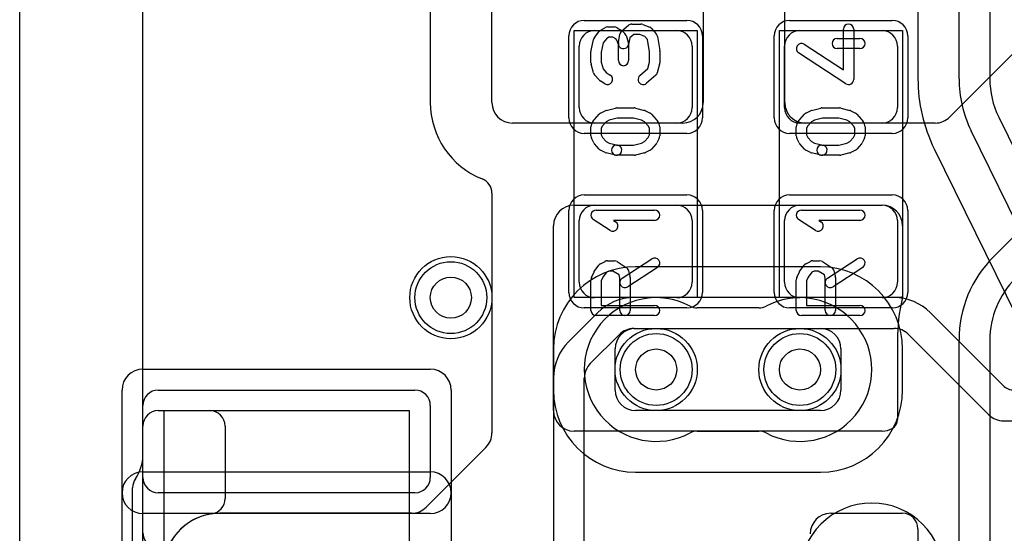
# Model space of a CAD drawing. Extents: x -0.8 to 20.5, y -0.5 to 20.
# Tile 5 of 20: x 0 to 4.8, y 11.5 to 14. Entities that reach past the tile are written whole.
import ezdxf

# ---------------------------------------------------------------- set-up
doc = ezdxf.new("R2010")
doc.units = 0
for name, color, linetype in [('Hole', 1, 'CONTINUOUS'), ('L1', 3, 'CONTINUOUS'), ('L2', 3, 'CONTINUOUS'), ('L3', 3, 'CONTINUOUS'), ('L4', 3, 'CONTINUOUS'), ('MetalMask-A', 176, 'CONTINUOUS'), ('Outline', 7, 'CONTINUOUS'), ('PartsArea-A', 111, 'CONTINUOUS'), ('PartsSilk-A', 221, 'CONTINUOUS'), ('Resist-A', 2, 'CONTINUOUS'), ('Resist-B', 2, 'CONTINUOUS'), ('Silk-A', 140, 'CONTINUOUS')]:
    doc.layers.add(name, color=color, linetype=linetype)

msp = doc.modelspace()

# ---------------------------------------------------------------- linework, layer by layer
at = {"layer": 'Hole'}
for centre in [(2.1, 12.65), (3.1, 12.3), (3.8, 12.3)]:
    msp.add_circle(centre, 0.1, dxfattribs=at)
at = {"layer": 'L1'}
for p, q in [((2, 15.85858), (2, 13.6)), ((2.3, 13.6), (2.3, 15.05858)), ((0.60004, 11.50531), (0.60004, 14.53823)), ((3.32897, 14.43598), (3.32897, 13.6)), ((3.72638, 13.6), (3.72638, 14.41653)), ((4.97167, 13.97167), (4.52929, 13.52929)), ((2.8, 13.95), (3.2, 13.95)), ((3.8, 13.95), (4.2, 13.95)), ((2.725, 13.575), (2.725, 13.875)), ((3.275, 13.875), (3.275, 13.575)), ((3.725, 13.575), (3.725, 13.875)), ((4.275, 13.875), (4.275, 13.575)), ((4.74342, 12.84948), (5.75052, 13.85658)), ((3.22897, 13.5), (2.4, 13.5)), ((3.2, 13.5), (2.8, 13.5)), ((4.2, 13.5), (3.8, 13.5)), ((4.45858, 13.5), (3.82638, 13.5)), ((2.3, 13.15841), (2.3, 11.99142)), ((2.7, 13.1), (4.2, 13.1)), ((2.8, 13.1), (3.2, 13.1)), ((3.8, 13.1), (4.2, 13.1)), ((2.6, 12.1), (2.6, 13)), ((2.725, 12.725), (2.725, 13.025)), ((3.275, 13.025), (3.275, 12.725)), ((3.725, 12.725), (3.725, 13.025)), ((4.275, 13.025), (4.275, 12.725)), ((4.3, 13), (4.3, 12.65649)), ((3.2, 12.65), (2.8, 12.65)), ((4.2, 12.65), (3.8, 12.65)), ((4.275, 12.44289), (4.275, 12.0567)), ((4.575, 8.91703), (4.575, 12.44289)), ((4.725, 12.44289), (4.725, 8.91703)), ((0.67497, 12.1), (0.92503, 12.1)), ((0.6, 11.88284), (0.6, 12.02503)), ((1, 12.02503), (1, 11.67142)), ((4.2, 12), (2.7, 12)), ((2.27071, 11.92071), (1.97933, 11.62933)), ((0.55004, 11.32874), (0.55004, 11.72479)), ((1.90862, 11.60004), (0.975, 11.60004)), ((3.95004, 11.6), (4.30003, 11.6)), ((4.375, 11.52503), (4.375, 8.89142))]:
    msp.add_line(p, q, dxfattribs=at)
for centre in [(2.1, 12.65), (3.1, 12.3), (3.8, 12.3)]:
    msp.add_circle(centre, 0.2, dxfattribs=at)
for centre, radius, start, end in [((2.8, 13.875), 0.075, 90, 180), ((3.2, 13.875), 0.075, 0, 90), ((3.8, 13.875), 0.075, 90, 180), ((4.2, 13.875), 0.075, 0, 90), ((2.4, 13.59998), 0.4, 179.99713, -111.61548), ((2.4, 13.6), 0.1, 180, -90), ((2.8, 13.575), 0.075, 180, -90), ((3.2, 13.575), 0.075, -90, 0), ((3.22897, 13.6), 0.1, -90, 0), ((3.8, 13.575), 0.075, 180, -90), ((3.82638, 13.6), 0.1, 180, -90), ((4.2, 13.575), 0.075, -90, 0), ((4.45858, 13.6), 0.1, -90, -45), ((2.22503, 13.15841), 0.07497, 0, 68.38308), ((2.7, 13), 0.1, 90, 180), ((2.8, 13.025), 0.075, 90, 180), ((3.2, 13.025), 0.075, 0, 90), ((3.8, 13.025), 0.075, 90, 180), ((4.2, 13), 0.1, 0, 90), ((4.2, 13.025), 0.075, 0, 90), ((5.15, 12.44289), 0.575, 134.99929, 180), ((2.8, 12.725), 0.075, 180, -90), ((3.2, 12.725), 0.075, -90, 0), ((3.8, 12.725), 0.075, 180, -90), ((4.2, 12.725), 0.075, -90, 0), ((5.15, 12.44289), 0.425, 135, 180), ((5.15, 12.44289), 0.875, 166.64906, 180), ((4.25, 12.65649), 0.05, -13.35534, 0), ((0.67497, 12.02503), 0.07497, 90, 180), ((0.92503, 12.02503), 0.07497, 0, 90), ((2.7, 12.1), 0.1, 180, -90), ((4.225, 12.0567), 0.05, -59.99927, 0), ((2.2, 11.99142), 0.1, -45, 0), ((4.2, 12.1), 0.1, -90, -59.99927), ((0.4, 11.88284), 0.2, -35.08543, 0), ((0.62501, 11.72479), 0.07497, 144.9172, 180), ((0.92503, 11.67142), 0.07497, -81.79424, 0), ((1.90862, 11.70004), 0.1, -90, -45), ((0.975, 11.325), 0.27504, 98.20876, 179.38752), ((0.975, 11.325), 0.27504, 90, 148.99123), ((3.95004, 11.5), 0.1, 90, 180), ((4.30003, 11.52503), 0.07497, 0, 90), ((0.67501, 11.50531), 0.07497, 180, -31.0057)]:
    msp.add_arc(centre, radius, start, end, dxfattribs=at)
at = {"layer": 'L2'}
for p, q in [((0.60004, 0.9949), (0.60004, 14.53823)), ((3.59991, 12.6), (3.30007, 12.6)), ((3.30009, 12), (3.59993, 12))]:
    msp.add_line(p, q, dxfattribs=at)
msp.add_circle((2.1, 12.65), 0.2, dxfattribs=at)
for centre, radius, start, end in [((3.09998, 12.3), 0.35005, 61.91442, -61.91298), ((3.80002, 12.3), 0.35005, -118.08558, 118.08702), ((3.30007, 12.67497), 0.07497, -118.08283, -90), ((3.59991, 12.67497), 0.07497, -90, -61.91043), ((3.30009, 11.92503), 0.07497, 90, 118.08957), ((3.59993, 11.92503), 0.07497, 61.91717, 90)]:
    msp.add_arc(centre, radius, start, end, dxfattribs=at)
at = {"layer": 'L3'}
for p, q in [((0.60004, 0.9949), (0.60004, 14.53823)), ((4.25859, 12.65004), (2.99142, 12.65004)), ((2.81461, 12.57681), (2.78824, 12.55044)), ((4.7902, 12.222), (4.4354, 12.5768)), ((2.7878, 12.55), (2.67319, 12.43539)), ((2.77929, 12.32929), (2.92071, 12.47071)), ((2.99142, 12.5), (4.25858, 12.5)), ((4.3293, 12.47071), (4.72071, 12.07929)), ((2.59996, 12.25858), (2.59996, 10.25)), ((2.75, 10.25), (2.75, 12.25858)), ((4.79142, 12.05), (7.25859, 12.05))]:
    msp.add_line(p, q, dxfattribs=at)
for centre in [(2.1, 12.65), (3.1, 12.3), (3.8, 12.3)]:
    msp.add_circle(centre, 0.2, dxfattribs=at)
for centre, radius, start, end in [((2.99141, 12.4), 0.25004, 89.99771, 134.99838), ((4.2586, 12.4), 0.25004, 45, 90.00229), ((2.73523, 12.60345), 0.07497, -45.47556, -45), ((2.99142, 12.4), 0.1, 90, 135), ((4.25858, 12.4), 0.1, 46.28851, 90), ((4.27629, 12.4177), 0.07497, 45, 46.72425), ((2.85, 12.25859), 0.25004, 135.00162, -179.99771), ((2.85, 12.25858), 0.1, 135, 180), ((4.84321, 12.27501), 0.07497, -135, -90), ((4.79142, 12.15), 0.1, -135.00068, -90), ((4.15, 11.3), 0.35004, 90, -90), ((4.15, 11.3), 0.35004, -90, 90)]:
    msp.add_arc(centre, radius, start, end, dxfattribs=at)
at = {"layer": 'L4'}
for p, q in [((4.575, 13.71604), (4.575, 14.59289)), ((4.725, 14.59289), (4.725, 13.71604)), ((0.60004, 1.00004), (0.60004, 14.53823)), ((4.375, 14.43358), (4.375, 13.71604)), ((4.76844, 13.52885), (5.98074, 11.05762)), ((5.84607, 10.99156), (4.63378, 13.46279)), ((4.45422, 13.3747), (5.66651, 10.90347)), ((3.9, 12.8), (3, 12.8)), ((3, 12.5), (3.9, 12.5)), ((2.6, 12.4), (2.6, 12.2)), ((2.9, 12.2), (2.9, 12.4)), ((4, 12.4), (4, 12.2)), ((4.3, 12.2), (4.3, 12.4)), ((3.9, 12.1), (3, 12.1)), ((3, 11.8), (3.9, 11.8))]:
    msp.add_line(p, q, dxfattribs=at)
for centre in [(2.1, 12.65), (3.1, 12.3), (3.8, 12.3)]:
    msp.add_circle(centre, 0.2, dxfattribs=at)
for centre, radius, start, end in [((5.15, 13.71604), 0.775, 180, -153.86807), ((5.15, 13.71604), 0.575, 180, -153.86811), ((5.15, 13.71604), 0.425, 180, -153.86784), ((3, 12.4), 0.4, 90, 180), ((3.9, 12.4), 0.4, 0, 90), ((3, 12.4), 0.1, 90, 180), ((3.9, 12.4), 0.1, 0, 90), ((3, 12.2), 0.4, 180, -90), ((3, 12.2), 0.1, 180, -90), ((3.9, 12.2), 0.1, -90, 0), ((3.9, 12.2), 0.4, -90, 0)]:
    msp.add_arc(centre, radius, start, end, dxfattribs=at)
at = {"layer": 'MetalMask-A'}
for p, q in [((2.8, 13.95), (3.2, 13.95)), ((3.8, 13.95), (4.2, 13.95)), ((2.725, 13.575), (2.725, 13.875)), ((3.275, 13.875), (3.275, 13.575)), ((3.725, 13.575), (3.725, 13.875)), ((4.275, 13.875), (4.275, 13.575)), ((3.2, 13.5), (2.8, 13.5)), ((4.2, 13.5), (3.8, 13.5)), ((2.8, 13.1), (3.2, 13.1)), ((3.8, 13.1), (4.2, 13.1)), ((2.725, 12.725), (2.725, 13.025)), ((3.275, 13.025), (3.275, 12.725)), ((3.725, 12.725), (3.725, 13.025)), ((4.275, 13.025), (4.275, 12.725)), ((3.2, 12.65), (2.8, 12.65)), ((4.2, 12.65), (3.8, 12.65))]:
    msp.add_line(p, q, dxfattribs=at)
for centre, start, end in [((2.8, 13.875), 90, 180), ((3.2, 13.875), 0, 90), ((3.8, 13.875), 90, 180), ((4.2, 13.875), 0, 90), ((2.8, 13.575), 180, -90), ((3.2, 13.575), -90, 0), ((3.8, 13.575), 180, -90), ((4.2, 13.575), -90, 0), ((2.8, 13.025), 90, 180), ((3.2, 13.025), 0, 90), ((3.8, 13.025), 90, 180), ((4.2, 13.025), 0, 90), ((2.8, 12.725), 180, -90), ((3.2, 12.725), -90, 0), ((3.8, 12.725), 180, -90), ((4.2, 12.725), -90, 0)]:
    msp.add_arc(centre, 0.075, start, end, dxfattribs=at)
at = {"layer": 'Outline'}
msp.add_line((0, 1), (0, 15), dxfattribs=at)
at = {"layer": 'PartsArea-A'}
for p, q in [((2.7, 12.65), (2.7, 13.95)), ((2.7, 13.95), (3.3, 13.95)), ((3.3, 13.95), (3.3, 12.65)), ((3.7, 12.65), (3.7, 13.95)), ((3.7, 13.95), (4.3, 13.95)), ((4.3, 13.95), (4.3, 12.65)), ((3.3, 12.65), (2.7, 12.65)), ((4.3, 12.65), (3.7, 12.65))]:
    msp.add_line(p, q, dxfattribs=at)
at = {"layer": 'PartsSilk-A'}
for p, q in [((2.82749, 13.95037), (2.84971, 13.96426)), ((2.86296, 13.96806), (2.8963, 13.96806)), ((2.90955, 13.96426), (2.93177, 13.95037)), ((2.93215, 13.94838), (2.96548, 13.97615)), ((2.98148, 13.98194), (3.02593, 13.98194)), ((3.03554, 13.98002), (3.06887, 13.96614)), ((3.07795, 13.95967), (3.10017, 13.93467)), ((4.01204, 13.75869), (4.01204, 13.95694)), ((4.06204, 13.95694), (4.06204, 13.7125)), ((2.799, 13.91701), (2.82122, 13.94479)), ((2.8576, 13.91023), (2.84176, 13.89042)), ((2.87013, 13.91806), (2.8576, 13.91023)), ((2.88913, 13.91806), (2.87013, 13.91806)), ((2.90285, 13.90948), (2.88913, 13.91806)), ((2.90803, 13.9043), (2.90285, 13.90948)), ((2.91613, 13.89188), (2.92354, 13.93355)), ((2.9362, 13.94685), (2.94731, 13.93574)), ((2.95313, 13.9266), (2.96424, 13.89604)), ((2.97117, 13.91581), (2.96535, 13.88312)), ((2.99053, 13.93194), (2.97117, 13.91581)), ((3.02093, 13.93194), (2.99053, 13.93194)), ((3.04437, 13.92218), (3.02093, 13.93194)), ((3.05795, 13.90691), (3.04437, 13.92218)), ((3.10617, 13.92201), (3.11728, 13.85256)), ((3.98148, 13.9125), (4.09259, 13.9125)), ((2.78295, 13.85376), (2.79406, 13.90654)), ((2.84176, 13.89042), (2.83241, 13.84601)), ((2.91574, 13.8831), (2.90803, 13.9043)), ((2.91574, 13.80417), (2.91574, 13.8831)), ((2.96574, 13.8875), (2.96574, 13.80417)), ((3.06759, 13.84662), (3.05795, 13.90691)), ((3.82108, 13.88343), (4.01204, 13.75869)), ((4.09259, 13.8625), (3.98148, 13.8625)), ((2.78241, 13.79306), (2.78241, 13.84861)), ((2.83241, 13.84601), (2.83241, 13.79634)), ((3.06759, 13.79634), (3.06759, 13.84662)), ((3.11759, 13.84861), (3.11759, 13.79306)), ((4.02337, 13.69157), (3.79374, 13.84157)), ((2.79436, 13.74495), (2.78325, 13.78662)), ((2.83241, 13.79634), (2.84115, 13.76356)), ((2.84115, 13.76356), (2.85704, 13.74568)), ((3.02058, 13.73131), (3.05929, 13.76519)), ((3.05929, 13.76519), (3.06759, 13.79634)), ((3.11675, 13.78662), (3.10564, 13.74495)), ((2.82205, 13.70978), (2.79983, 13.73478)), ((2.85704, 13.74568), (2.87621, 13.7337)), ((3.09794, 13.73258), (3.0535, 13.69369)), ((2.84971, 13.6913), (2.82749, 13.70519)), ((2.8569, 13.56175), (2.90135, 13.57286)), ((2.90741, 13.57361), (2.99259, 13.57361)), ((2.99865, 13.57286), (3.0431, 13.56175)), ((3.8569, 13.56175), (3.90135, 13.57286)), ((3.90741, 13.57361), (3.99259, 13.57361)), ((3.99865, 13.57286), (4.0431, 13.56175)), ((2.79983, 13.518), (2.82205, 13.543)), ((2.82956, 13.54875), (2.85178, 13.55986)), ((3.04822, 13.55986), (3.07044, 13.54875)), ((3.07795, 13.543), (3.10017, 13.518)), ((3.79983, 13.518), (3.82205, 13.543)), ((3.82956, 13.54875), (3.85178, 13.55986)), ((4.04822, 13.55986), (4.07044, 13.54875)), ((4.07795, 13.543), (4.10017, 13.518)), ((2.78241, 13.4375), (2.78241, 13.48194)), ((2.7857, 13.49434), (2.79681, 13.51379)), ((2.83894, 13.48673), (2.83241, 13.4753)), ((2.85623, 13.50618), (2.83894, 13.48673)), ((2.87169, 13.51391), (2.85623, 13.50618)), ((2.91049, 13.52361), (2.87169, 13.51391)), ((2.98951, 13.52361), (2.91049, 13.52361)), ((3.02831, 13.51391), (2.98951, 13.52361)), ((3.04377, 13.50618), (3.02831, 13.51391)), ((3.06106, 13.48673), (3.04377, 13.50618)), ((3.06759, 13.4753), (3.06106, 13.48673)), ((3.10319, 13.51379), (3.1143, 13.49434)), ((3.11759, 13.48194), (3.11759, 13.4375)), ((3.78241, 13.4375), (3.78241, 13.48194)), ((3.7857, 13.49434), (3.79681, 13.51379)), ((3.83894, 13.48673), (3.83241, 13.4753)), ((3.85623, 13.50618), (3.83894, 13.48673)), ((3.87169, 13.51391), (3.85623, 13.50618)), ((3.91049, 13.52361), (3.87169, 13.51391)), ((3.98951, 13.52361), (3.91049, 13.52361)), ((4.02831, 13.51391), (3.98951, 13.52361)), ((4.04377, 13.50618), (4.02831, 13.51391)), ((4.06106, 13.48673), (4.04377, 13.50618)), ((4.06759, 13.4753), (4.06106, 13.48673)), ((4.10319, 13.51379), (4.1143, 13.49434)), ((4.11759, 13.48194), (4.11759, 13.4375)), ((2.83241, 13.4753), (2.83241, 13.4434)), ((2.83241, 13.4434), (2.8394, 13.42942)), ((2.8394, 13.42942), (2.85623, 13.41049)), ((3.04377, 13.41049), (3.0606, 13.42942)), ((3.0606, 13.42942), (3.06759, 13.4434)), ((3.06759, 13.4434), (3.06759, 13.4753)), ((3.83241, 13.4753), (3.83241, 13.4434)), ((3.83241, 13.4434), (3.8394, 13.42942)), ((3.8394, 13.42942), (3.85623, 13.41049)), ((4.04377, 13.41049), (4.0606, 13.42942)), ((4.0606, 13.42942), (4.06759, 13.4434)), ((4.06759, 13.4434), (4.06759, 13.4753)), ((2.79616, 13.4041), (2.78505, 13.42632)), ((2.82205, 13.37367), (2.79983, 13.39867)), ((2.85623, 13.41049), (2.87169, 13.40276)), ((2.87169, 13.40276), (2.91347, 13.39231)), ((2.90741, 13.39306), (2.98951, 13.39306)), ((2.98951, 13.39306), (3.02831, 13.40276)), ((3.02831, 13.40276), (3.04377, 13.41049)), ((3.10017, 13.39867), (3.07795, 13.37367)), ((3.11495, 13.42632), (3.10384, 13.4041)), ((3.79616, 13.4041), (3.78505, 13.42632)), ((3.82205, 13.37367), (3.79983, 13.39867)), ((3.85623, 13.41049), (3.87169, 13.40276)), ((3.87169, 13.40276), (3.91347, 13.39231)), ((3.90741, 13.39306), (3.98951, 13.39306)), ((3.98951, 13.39306), (4.02831, 13.40276)), ((4.02831, 13.40276), (4.04377, 13.41049)), ((4.10017, 13.39867), (4.07795, 13.37367)), ((4.11495, 13.42632), (4.10384, 13.4041)), ((2.85178, 13.35681), (2.82956, 13.36792)), ((2.90135, 13.34381), (2.8569, 13.35492)), ((2.99259, 13.34306), (2.90741, 13.34306)), ((3.0431, 13.35492), (2.99865, 13.34381)), ((3.07044, 13.36792), (3.04822, 13.35681)), ((3.85178, 13.35681), (3.82956, 13.36792)), ((3.90135, 13.34381), (3.8569, 13.35492)), ((3.99259, 13.34306), (3.90741, 13.34306)), ((4.0431, 13.35492), (3.99865, 13.34381)), ((4.07044, 13.36792), (4.04822, 13.35681)), ((2.80741, 13.07639), (3.09259, 13.07639)), ((3.80741, 13.07639), (4.09259, 13.07639)), ((2.8753, 12.97763), (2.79382, 13.03041)), ((3.09259, 13.02639), (2.89199, 13.02639)), ((2.89199, 13.02639), (2.90248, 13.01959)), ((3.8753, 12.97763), (3.79382, 13.03041)), ((4.09259, 13.02639), (3.89199, 13.02639)), ((3.89199, 13.02639), (3.90248, 13.01959)), ((2.7983, 12.7772), (2.82052, 12.80776)), ((2.82956, 12.81542), (2.85178, 12.82653)), ((2.86296, 12.82917), (2.8963, 12.82917)), ((2.90955, 12.82537), (2.95399, 12.79759)), ((2.93447, 12.74453), (3.07891, 12.83898)), ((3.7983, 12.7772), (3.82052, 12.80776)), ((3.82956, 12.81542), (3.85178, 12.82653)), ((3.86296, 12.82917), (3.8963, 12.82917)), ((3.90955, 12.82537), (3.95399, 12.79759)), ((3.93447, 12.74453), (4.07891, 12.83898)), ((2.78456, 12.74765), (2.79567, 12.77265)), ((2.85737, 12.77343), (2.84029, 12.74993)), ((2.86886, 12.77917), (2.85737, 12.77343)), ((2.88913, 12.77917), (2.86886, 12.77917)), ((2.91913, 12.76042), (2.88913, 12.77917)), ((2.92315, 12.74533), (2.91913, 12.76042)), ((3.10627, 12.79714), (2.96183, 12.70269)), ((2.9649, 12.78283), (2.97231, 12.75505)), ((3.78456, 12.74765), (3.79567, 12.77265)), ((3.85737, 12.77343), (3.84029, 12.74993)), ((3.86886, 12.77917), (3.85737, 12.77343)), ((3.88913, 12.77917), (3.86886, 12.77917)), ((3.91913, 12.76042), (3.88913, 12.77917)), ((3.92315, 12.74533), (3.91913, 12.76042)), ((4.10627, 12.79714), (3.96183, 12.70269)), ((3.9649, 12.78283), (3.97231, 12.75505)), ((2.78241, 12.5875), (2.78241, 12.7375)), ((2.84029, 12.74993), (2.83241, 12.7322)), ((2.83241, 12.7322), (2.83241, 12.6125)), ((2.92315, 12.5875), (2.92315, 12.74533)), ((2.97315, 12.74861), (2.97315, 12.5875)), ((3.78241, 12.5875), (3.78241, 12.7375)), ((3.84029, 12.74993), (3.83241, 12.7322)), ((3.83241, 12.7322), (3.83241, 12.6125)), ((3.92315, 12.5875), (3.92315, 12.74533)), ((3.97315, 12.74861), (3.97315, 12.5875)), ((2.83241, 12.6125), (3.09259, 12.6125)), ((3.83241, 12.6125), (4.09259, 12.6125)), ((3.09259, 12.5625), (2.80741, 12.5625)), ((4.09259, 12.5625), (3.80741, 12.5625)), ((0.6, 12.3016), (2, 12.3016)), ((0.4984, 8.9), (0.4984, 12.2)), ((0.675, 12.2), (1.925, 12.2)), ((2.1016, 12.2), (2.1016, 8.9)), ((0.6, 11.775), (0.6, 12.125)), ((1.8984, 12.0984), (0.7016, 12.0984)), ((0.7016, 12.0984), (0.7016, 8.9)), ((1.8984, 9.0016), (1.8984, 12.0984)), ((2, 12.125), (2, 11.775)), ((0.6, 11.8016), (2, 11.8016)), ((1.925, 11.7), (0.675, 11.7)), ((2, 11.5984), (0.6, 11.5984))]:
    msp.add_line(p, q, dxfattribs=at)
for centre, radius, start, end in [((2.86296, 13.94306), 0.025, 90, 122.01002), ((2.8963, 13.94306), 0.025, 57.99462, 90), ((2.98148, 13.95694), 0.025, 90, 129.8005), ((3.02593, 13.95694), 0.025, 67.39424, 90), ((3.05926, 13.94306), 0.025, 41.62783, 67.39112), ((4.03704, 13.95694), 0.025, 0, 180), ((2.81852, 13.90139), 0.025, 141.33303, 168.11298), ((2.84074, 13.92917), 0.025, 122.00538, 141.34522), ((2.94815, 13.92917), 0.025, 129.7909, 169.91674), ((2.91852, 13.92917), 0.025, 45, 57.98998), ((2.92963, 13.91806), 0.025, 19.97136, 45), ((3.08148, 13.91806), 0.025, 9.08937, 41.63069), ((3.98148, 13.8875), 0.025, 90, -90), ((4.09259, 13.8875), 0.025, -90, 90), ((2.94074, 13.8875), 0.025, 169.90837, -10.08326), ((2.94074, 13.8875), 0.025, 0, 19.97859), ((3.80741, 13.8625), 0.025, 56.85026, -123.15356), ((2.80741, 13.84861), 0.025, 168.11016, 180), ((3.09259, 13.84861), 0.025, 0, 9.08867), ((2.80741, 13.79306), 0.025, 180, -165.07115), ((2.94074, 13.80417), 0.025, 180, 0), ((3.09259, 13.79306), 0.025, -14.92551, 0), ((2.81852, 13.75139), 0.025, -165.07449, -138.36931), ((2.86296, 13.7125), 0.025, -122.00538, 57.98998), ((3.03704, 13.7125), 0.025, 131.18808, -48.81042), ((3.08148, 13.75139), 0.025, -48.81192, -14.92885), ((2.84074, 13.72639), 0.025, -138.37217, -122.01002), ((4.03704, 13.7125), 0.025, -123.14974, 0), ((2.90741, 13.54861), 0.025, 90, 104.03068), ((2.99259, 13.54861), 0.025, 75.96932, 90), ((3.90741, 13.54861), 0.025, 90, 104.03068), ((3.99259, 13.54861), 0.025, 75.96932, 90), ((2.84074, 13.52639), 0.025, 116.56505, 138.37217), ((2.86296, 13.5375), 0.025, 104.03068, 116.56505), ((3.03704, 13.5375), 0.025, 63.43495, 75.96932), ((3.05926, 13.52639), 0.025, 41.62783, 63.43495), ((3.84074, 13.52639), 0.025, 116.56505, 138.37217), ((3.86296, 13.5375), 0.025, 104.03068, 116.56505), ((4.03704, 13.5375), 0.025, 63.43495, 75.96932), ((4.05926, 13.52639), 0.025, 41.62783, 63.43495), ((2.80741, 13.48194), 0.025, 150.26649, 180), ((2.81852, 13.50139), 0.025, 138.37217, 150.26649), ((3.08148, 13.50139), 0.025, 29.73351, 41.62783), ((3.09259, 13.48194), 0.025, 0, 29.73351), ((3.80741, 13.48194), 0.025, 150.26649, 180), ((3.81852, 13.50139), 0.025, 138.37217, 150.26649), ((4.08148, 13.50139), 0.025, 29.73351, 41.62783), ((4.09259, 13.48194), 0.025, 0, 29.73351), ((2.80741, 13.4375), 0.025, 180, -153.43495), ((3.09259, 13.4375), 0.025, -26.56505, 0), ((3.80741, 13.4375), 0.025, 180, -153.43495), ((4.09259, 13.4375), 0.025, -26.56505, 0), ((2.81852, 13.41528), 0.025, -153.43495, -138.37217), ((2.90741, 13.36806), 0.025, 90, -90), ((2.90741, 13.36806), 0.025, -104.03068, 75.96679), ((3.08148, 13.41528), 0.025, -41.62783, -26.56505), ((3.81852, 13.41528), 0.025, -153.43495, -138.37217), ((3.90741, 13.36806), 0.025, 90, -90), ((3.90741, 13.36806), 0.025, -104.03068, 75.96679), ((4.08148, 13.41528), 0.025, -41.62783, -26.56505), ((2.84074, 13.39028), 0.025, -138.37217, -116.56505), ((2.86296, 13.37917), 0.025, -116.56505, -104.03068), ((2.99259, 13.36806), 0.025, -90, -75.96932), ((3.03704, 13.37917), 0.025, -75.96932, -63.43495), ((3.05926, 13.39028), 0.025, -63.43495, -41.62783), ((3.84074, 13.39028), 0.025, -138.37217, -116.56505), ((3.86296, 13.37917), 0.025, -116.56505, -104.03068), ((3.99259, 13.36806), 0.025, -90, -75.96932), ((4.03704, 13.37917), 0.025, -75.96932, -63.43495), ((4.05926, 13.39028), 0.025, -63.43495, -41.62783), ((2.80741, 13.05139), 0.025, 90, -122.93381), ((3.09259, 13.05139), 0.025, -90, 90), ((3.80741, 13.05139), 0.025, 90, -122.93381), ((4.09259, 13.05139), 0.025, -90, 90), ((2.88889, 12.99861), 0.025, -122.93354, 57.06619), ((3.88889, 12.99861), 0.025, -122.93354, 57.06619), ((2.84074, 12.79306), 0.025, 116.56505, 143.97932), ((2.86296, 12.80417), 0.025, 90, 116.56505), ((2.8963, 12.80417), 0.025, 57.99462, 90), ((3.09259, 12.81806), 0.025, -56.81854, 123.18086), ((3.84074, 12.79306), 0.025, 116.56505, 143.97932), ((3.86296, 12.80417), 0.025, 90, 116.56505), ((3.8963, 12.80417), 0.025, 57.99462, 90), ((4.09259, 12.81806), 0.025, -56.81854, 123.18086), ((2.81852, 12.7625), 0.025, 143.98274, 156.03964), ((2.94074, 12.77639), 0.025, 14.92551, 57.98998), ((3.81852, 12.7625), 0.025, 143.98274, 156.03964), ((3.94074, 12.77639), 0.025, 14.92551, 57.98998), ((2.80741, 12.7375), 0.025, 156.04915, 180), ((2.94815, 12.72361), 0.025, 123.18146, -56.81914), ((2.94815, 12.74861), 0.025, 0, 14.93527), ((3.80741, 12.7375), 0.025, 156.04915, 180), ((3.94815, 12.72361), 0.025, 123.18146, -56.81914), ((3.94815, 12.74861), 0.025, 0, 14.93527), ((3.09259, 12.5875), 0.025, -90, 90), ((4.09259, 12.5875), 0.025, -90, 90), ((2.80741, 12.5875), 0.025, 180, -90), ((2.94815, 12.5875), 0.025, 180, 0), ((3.80741, 12.5875), 0.025, 180, -90), ((3.94815, 12.5875), 0.025, 180, 0), ((0.6, 12.2), 0.1016, 90, 180), ((2, 12.2), 0.1016, 0, 90), ((0.675, 12.125), 0.075, 90, 180), ((1.925, 12.125), 0.075, 0, 90), ((0.6, 11.7), 0.1016, 90, -90), ((2, 11.7), 0.1016, -90, 90), ((0.675, 11.775), 0.075, 180, -90), ((1.925, 11.775), 0.075, -90, 0)]:
    msp.add_arc(centre, radius, start, end, dxfattribs=at)
at = {"layer": 'Resist-A'}
for p, q in [((2.75, 14), (3.25, 14)), ((3.75, 14), (4.25, 14)), ((2.675, 13.525), (2.675, 13.925)), ((3.325, 13.925), (3.325, 13.525)), ((3.675, 13.525), (3.675, 13.925)), ((4.325, 13.925), (4.325, 13.525)), ((3.25, 13.45), (2.75, 13.45)), ((4.25, 13.45), (3.75, 13.45)), ((2.75, 13.15), (3.25, 13.15)), ((3.75, 13.15), (4.25, 13.15)), ((2.675, 12.675), (2.675, 13.075)), ((3.325, 13.075), (3.325, 12.675)), ((3.675, 12.675), (3.675, 13.075)), ((4.325, 13.075), (4.325, 12.675)), ((3.25, 12.6), (2.75, 12.6)), ((4.25, 12.6), (3.75, 12.6))]:
    msp.add_line(p, q, dxfattribs=at)
for centre in [(2.1, 12.65), (3.1, 12.3), (3.8, 12.3)]:
    msp.add_circle(centre, 0.175, dxfattribs=at)
for centre, start, end in [((2.75, 13.925), 90, 180), ((3.25, 13.925), 0, 90), ((3.75, 13.925), 90, 180), ((4.25, 13.925), 0, 90), ((2.75, 13.525), 180, -90), ((3.25, 13.525), -90, 0), ((3.75, 13.525), 180, -90), ((4.25, 13.525), -90, 0), ((2.75, 13.075), 90, 180), ((3.25, 13.075), 0, 90), ((3.75, 13.075), 90, 180), ((4.25, 13.075), 0, 90), ((2.75, 12.675), 180, -90), ((3.25, 12.675), -90, 0), ((3.75, 12.675), 180, -90), ((4.25, 12.675), -90, 0)]:
    msp.add_arc(centre, 0.075, start, end, dxfattribs=at)
at = {"layer": 'Resist-B'}
for centre in [(2.1, 12.65), (3.1, 12.3), (3.8, 12.3)]:
    msp.add_circle(centre, 0.175, dxfattribs=at)
at = {"layer": 'Silk-A'}
for p, q in [((0.6, 12.3016), (2, 12.3016)), ((0.4984, 8.9), (0.4984, 12.2)), ((0.675, 12.2), (1.925, 12.2)), ((2.1016, 12.2), (2.1016, 8.9)), ((0.6, 11.775), (0.6, 12.125)), ((1.8984, 12.0984), (0.7016, 12.0984)), ((0.7016, 12.0984), (0.7016, 8.9)), ((1.8984, 9.0016), (1.8984, 12.0984)), ((2, 12.125), (2, 11.775)), ((0.6, 11.8016), (2, 11.8016)), ((1.925, 11.7), (0.675, 11.7)), ((2, 11.5984), (0.6, 11.5984))]:
    msp.add_line(p, q, dxfattribs=at)
for centre, radius, start, end in [((0.6, 12.2), 0.1016, 90, 180), ((2, 12.2), 0.1016, 0, 90), ((0.675, 12.125), 0.075, 90, 180), ((1.925, 12.125), 0.075, 0, 90), ((0.6, 11.7), 0.1016, 90, -90), ((2, 11.7), 0.1016, -90, 90), ((0.675, 11.775), 0.075, 180, -90), ((1.925, 11.775), 0.075, -90, 0)]:
    msp.add_arc(centre, radius, start, end, dxfattribs=at)

doc.saveas('drawing.dxf')
